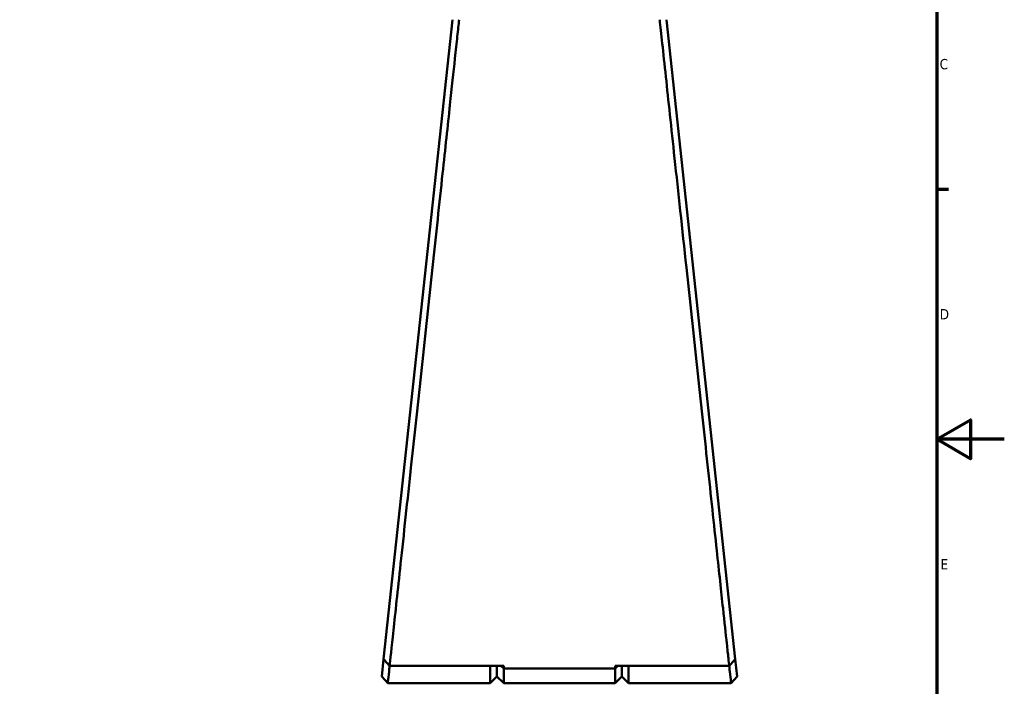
# Model space of a CAD drawing. Header units: millimetres. Extents: x 0 to 926, y 0 to 980.
# Tile 9 of 18: x 548 to 841, y 224 to 422. Entities that reach past the tile are written whole.
import ezdxf

# ---------------------------------------------------------------- set-up
doc = ezdxf.new("R2010")
doc.units = ezdxf.units.MM
doc.layers.add('Border (ANSI)', color=7, linetype='Continuous', lineweight=70)
doc.layers.add('Visible (ANSI)', color=7, linetype='Continuous', lineweight=50)
doc.styles.add('Note Text (ANSI)', font='tahoma.ttf')

# ---------------------------------------------------------------- blocks, each defined once
blk = doc.blocks.new('Borders Default Border')
at = {"layer": 'Border (ANSI)'}
blk.add_line((821, 371.25), (824.45, 371.25), dxfattribs=at)
at = {"layer": 'Border (ANSI)', "flags": 128}
for points in [[(20, 20), (20, 574), (821, 574), (821, 20), (20, 20)], [(841, 297), (821, 297), (831, 302.77), (831, 291.23), (821, 297)]]:
    blk.add_lwpolyline(points, dxfattribs=at)
at = {"layer": 'Border (ANSI)', "char_height": 3.05, "attachment_point": 7, "style": 'Note Text (ANSI)'}
for s, insert in [('C', (821.8, 406.8)), ('D', (821.81, 332.6)), ('E', (822.05, 258.35))]:
    blk.add_mtext(s, dxfattribs=dict(at, insert=insert))

msp = doc.modelspace()

# ---------------------------------------------------------------- linework, layer by layer
at = {"layer": 'Visible (ANSI)'}
for p, q in [((677.032, 421.568), (656.603, 231.721)), ((761.061, 231.721), (740.632, 421.568)), ((656.603, 231.721), (656.046, 226.547)), ((761.618, 226.547), (761.061, 231.721)), ((692.282, 229.704), (658.386, 229.704)), ((688.282, 224.558), (688.282, 229.704)), ((690.282, 229.704), (690.282, 226.558)), ((690.282, 226.558), (690.282, 229.704)), ((691.472, 229.704), (692.282, 228.929)), ((692.282, 229.704), (692.282, 228.929)), ((692.282, 228.929), (692.282, 224.558)), ((725.382, 228.929), (692.282, 228.929)), ((759.278, 229.704), (725.382, 229.704)), ((725.382, 228.929), (725.382, 229.704)), ((725.382, 224.558), (725.382, 228.929)), ((727.382, 226.558), (727.382, 229.704)), ((727.382, 229.704), (727.382, 226.558)), ((729.382, 229.704), (729.382, 224.558)), ((657.832, 224.558), (656.046, 226.547)), ((690.282, 226.558), (688.282, 224.558)), ((690.282, 226.558), (692.282, 224.558)), ((727.382, 226.558), (725.382, 224.558)), ((727.382, 226.558), (729.382, 224.558)), ((761.618, 226.547), (759.832, 224.558)), ((688.282, 224.558), (657.832, 224.558)), ((725.382, 224.558), (692.282, 224.558)), ((759.832, 224.558), (729.382, 224.558))]:
    msp.add_line(p, q, dxfattribs=at)
for points, knots in [([(658.386, 229.704), (658.572, 231.422), (658.959, 235.011), (660.078, 245.393), (660.8, 252.095), (662.578, 268.594), (663.656, 278.595), (665.81, 298.594), (666.861, 308.359), (667.928, 318.27), (668.461, 323.225), (668.998, 328.216), (670.068, 338.157), (670.6, 343.107), (671.649, 352.853), (672.164, 357.648), (673.167, 366.976), (673.655, 371.509), (674.52, 379.554), (674.903, 383.118), (675.634, 389.923), (675.982, 393.163), (676.867, 401.402), (677.366, 406.042), (678.056, 412.468), (678.292, 414.665), (678.707, 418.524), (678.885, 420.187), (679.033, 421.568)], [0.1552894, 0.1552894, 0.1552894, 0.1552894, 0.4932909, 0.4932909, 0.8222265, 0.8222265, 1.1776884, 1.1776884, 1.4793915, 1.4793915, 1.4793915, 1.6302431, 1.6302431, 1.7810947, 1.7810947, 1.9319463, 1.9319463, 2.0827979, 2.0827979, 2.2110217, 2.2110217, 2.3392456, 2.3392456, 2.5572261, 2.5572261, 2.6909677, 2.6909677, 2.8247092, 2.8247092, 2.8247092, 2.8247092]), ([(738.631, 421.568), (739.031, 417.845), (739.653, 412.054), (741.188, 397.762), (742.07, 389.56), (744.12, 370.485), (745.306, 359.449), (747.588, 338.234), (748.67, 328.18), (749.737, 318.27), (750.27, 313.314), (750.8, 308.395), (751.839, 298.739), (752.349, 294.003), (753.338, 284.822), (753.817, 280.376), (754.733, 271.876), (755.169, 267.821), (755.93, 260.766), (756.26, 257.699), (756.878, 251.963), (757.166, 249.294), (757.879, 242.683), (758.259, 239.161), (758.745, 234.647), (758.901, 233.203), (759.132, 231.059), (759.216, 230.278), (759.278, 229.704)], [-2.8247092, -2.8247092, -2.8247092, -2.8247092, -2.4640883, -2.4640883, -2.136153, -2.136153, -1.7810947, -1.7810947, -1.4793915, -1.4793915, -1.4793915, -1.32854, -1.32854, -1.1776884, -1.1776884, -1.0268368, -1.0268368, -0.8759852, -0.8759852, -0.7477614, -0.7477614, -0.6195375, -0.6195375, -0.401557, -0.401557, -0.2681539, -0.2681539, -0.1552894, -0.1552894, -0.1552894, -0.1552894]), ([(658.386, 229.704), (658.089, 230.04), (657.792, 230.377), (657.197, 231.049), (656.9, 231.385), (656.603, 231.721)], [-0.2692126, -0.2692126, -0.2692126, -0.2692126, -0.13461469, -0.13461469, 0, 0, 0, 0]), ([(761.061, 231.721), (760.764, 231.385), (760.467, 231.049), (759.873, 230.377), (759.575, 230.04), (759.278, 229.704)], [-0.26921248, -0.26921248, -0.26921248, -0.26921248, -0.13459764, -0.13459764, 0, 0, 0, 0]), ([(657.832, 224.559), (657.832, 224.56), (657.855, 224.769), (657.965, 225.766), (658.074, 226.766), (658.272, 228.578), (658.331, 229.124), (658.394, 229.705)], [-3.1415927, -3.1415927, -3.1415927, -3.1415927, -2.8051069, -2.8051069, -2.3233879, -2.3233879, -2.1395005, -2.1395005, -2.1395005, -2.1395005]), ([(759.27, 229.705), (759.334, 229.124), (759.393, 228.578), (759.59, 226.766), (759.7, 225.766), (759.809, 224.769), (759.832, 224.56), (759.832, 224.559)], [2.1395005, 2.1395005, 2.1395005, 2.1395005, 2.3233879, 2.3233879, 2.8051069, 2.8051069, 3.1415927, 3.1415927, 3.1415927, 3.1415927])]:
    msp.add_open_spline(points, degree=3, knots=knots, dxfattribs=at)
msp.add_open_spline([(726.192, 229.704), (725.922, 229.446), (725.652, 229.187), (725.382, 228.929)], degree=3, dxfattribs=at)

# ---------------------------------------------------------------- block references
msp.add_blockref('Borders Default Border', (0, 0))

doc.saveas('drawing.dxf')
